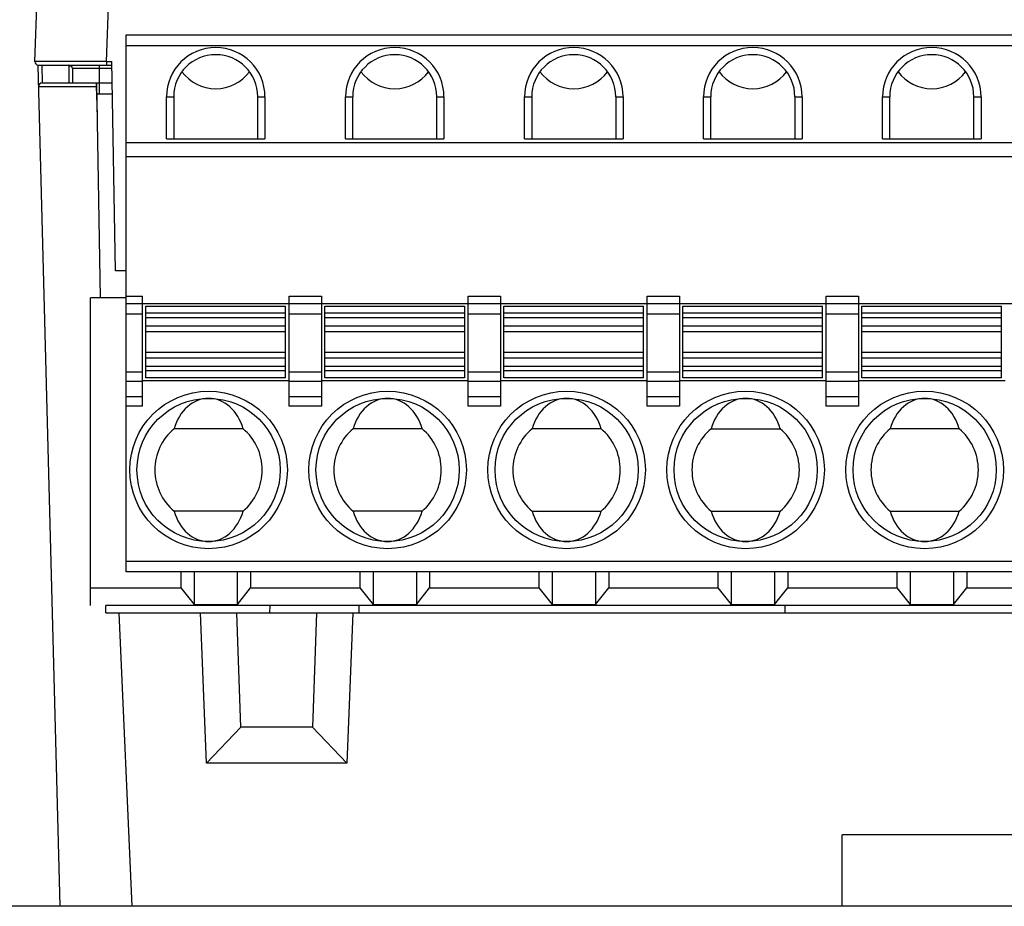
# Model space of a CAD drawing. Header units: millimetres. Extents: x 0 to 594, y 0 to 420.
# Tile 116 of 120: x 439 to 467, y 340 to 365. Entities that reach past the tile are written whole.
import ezdxf

# ---------------------------------------------------------------- set-up
doc = ezdxf.new("R2010")
doc.units = ezdxf.units.MM
doc.header["$LTSCALE"] = 32.67
doc.layers.get('0').update_dxf_attribs({"linetype": 'CONTINUOUS'})
doc.layers.add('3_ALL_AXES', color=7, linetype='CONTINUOUS')

msp = doc.modelspace()

# ---------------------------------------------------------------- linework, layer by layer
at = {"color": 7, "linetype": 'CONTINUOUS'}
for p, q in [((439.87739, 364.06127), (440.49196, 381.66013)), ((442.4314, 349.79778), (442.4314, 364.79778)), ((442.4314, 364.79778), (487.4314, 364.79778)), ((440.58474, 340.45778), (439.96983, 363.94017)), ((439.97733, 363.95778), (442.0314, 363.95778)), ((440.9314, 363.85778), (440.9314, 363.45779)), ((442.13176, 358.20778), (442.02965, 364.05778)), ((440.08511, 363.45778), (442.04013, 363.45778)), ((441.71146, 357.45778), (441.60673, 363.45778)), ((441.61197, 363.15778), (442.04536, 363.15778)), ((443.5564, 361.89778), (443.5564, 363.07278)), ((443.7564, 363.07278), (443.7564, 361.89778)), ((446.1064, 361.89778), (446.1064, 363.07278)), ((446.3064, 363.07278), (446.3064, 361.89778)), ((448.5564, 361.89778), (448.5564, 363.07278)), ((448.7564, 361.89778), (448.7564, 363.07278)), ((451.1064, 361.89778), (451.1064, 363.07278)), ((451.3064, 363.07278), (451.3064, 361.89778)), ((453.5564, 361.89778), (453.5564, 363.07278)), ((453.7564, 363.07278), (453.7564, 361.89778)), ((456.1064, 363.07278), (456.1064, 361.89778)), ((456.3064, 363.07278), (456.3064, 361.89778)), ((458.5564, 361.89778), (458.5564, 363.07278)), ((458.7564, 361.89778), (458.7564, 363.07278)), ((461.1064, 363.07278), (461.1064, 361.89778)), ((461.3064, 363.07278), (461.3064, 361.89778)), ((463.5564, 361.89778), (463.5564, 363.07278)), ((463.7564, 361.89778), (463.7564, 363.07278)), ((466.1064, 361.89778), (466.1064, 363.07278)), ((466.3064, 363.07278), (466.3064, 361.89778)), ((442.4314, 361.79778), (487.4314, 361.79778)), ((443.5564, 361.89778), (446.3064, 361.89778)), ((448.5564, 361.89778), (451.3064, 361.89778)), ((453.5564, 361.89778), (456.3064, 361.89778)), ((458.5564, 361.89778), (461.3064, 361.89778)), ((463.5564, 361.89778), (466.3064, 361.89778)), ((487.4314, 361.39778), (442.4314, 361.39778)), ((442.4314, 358.20778), (442.13176, 358.20778)), ((441.4314, 348.85778), (441.4314, 357.45778)), ((442.4314, 357.45778), (441.4314, 357.45778)), ((442.4314, 357.29778), (487.4314, 357.29778)), ((442.8814, 354.43166), (442.8814, 357.49778)), ((446.9814, 354.43166), (446.9814, 357.49778)), ((447.8814, 357.49778), (447.8814, 354.43166)), ((451.9814, 354.43166), (451.9814, 357.49778)), ((452.8814, 357.49778), (452.8814, 354.43166)), ((456.9814, 354.43166), (456.9814, 357.49778)), ((457.8814, 357.49778), (457.8814, 354.43166)), ((461.9814, 354.43166), (461.9814, 357.49778)), ((462.8814, 357.49778), (462.8814, 354.43166)), ((442.9814, 355.22278), (442.9814, 357.22278)), ((442.9814, 357.22278), (446.8814, 357.22278)), ((446.8814, 355.22278), (446.8814, 357.22278)), ((447.9814, 355.22278), (447.9814, 357.22278)), ((447.9814, 357.22278), (451.8814, 357.22278)), ((451.8814, 357.22278), (451.8814, 355.22278)), ((452.9814, 355.22278), (452.9814, 357.22278)), ((452.9814, 357.22278), (456.8814, 357.22278)), ((456.8814, 355.22278), (456.8814, 357.22278)), ((457.9814, 355.22278), (457.9814, 357.22278)), ((457.9814, 357.22278), (461.8814, 357.22278)), ((461.8814, 355.22278), (461.8814, 357.22278)), ((462.9814, 355.22278), (462.9814, 357.22278)), ((462.9814, 357.22278), (466.8814, 357.22278)), ((466.8814, 355.22278), (466.8814, 357.22278)), ((442.8814, 355.11647), (442.4314, 355.11647)), ((442.8814, 355.14778), (446.9814, 355.14778)), ((446.8814, 355.22278), (442.9814, 355.22278)), ((447.8814, 355.11647), (446.9814, 355.11647)), ((447.8814, 355.14778), (451.9814, 355.14778)), ((451.8814, 355.22278), (447.9814, 355.22278)), ((452.8814, 355.11647), (451.9814, 355.11647)), ((452.8814, 355.14778), (456.9814, 355.14778)), ((456.8814, 355.22278), (452.9814, 355.22278)), ((457.8814, 355.11647), (456.9814, 355.11647)), ((457.8814, 355.14778), (461.9814, 355.14778)), ((461.8814, 355.22278), (457.9814, 355.22278)), ((462.8814, 355.11647), (461.9814, 355.11647)), ((462.8814, 355.14778), (466.9814, 355.14778)), ((466.8814, 355.22278), (462.9814, 355.22278)), ((442.4314, 354.70355), (442.8814, 354.70355)), ((446.9814, 354.70355), (447.8814, 354.70355)), ((451.9814, 354.70355), (452.8814, 354.70355)), ((456.9814, 354.70355), (457.8814, 354.70355)), ((461.9814, 354.70355), (462.8814, 354.70355)), ((445.69447, 353.79778), (443.76833, 353.79778)), ((450.69447, 353.79778), (448.76833, 353.79778)), ((455.69447, 353.79778), (453.76833, 353.79778)), ((458.76833, 353.79778), (460.69447, 353.79778)), ((465.69447, 353.79778), (463.76833, 353.79778)), ((445.69447, 351.49778), (443.76833, 351.49778)), ((450.69447, 351.49778), (448.76833, 351.49778)), ((453.76833, 351.49778), (455.69447, 351.49778)), ((458.76833, 351.49778), (460.69447, 351.49778)), ((463.76833, 351.49778), (465.69447, 351.49778)), ((487.4314, 349.79778), (442.4314, 349.79778)), ((443.9564, 349.79778), (443.9564, 349.35778)), ((444.3264, 349.79778), (444.3264, 348.88462)), ((445.5364, 348.88462), (445.5364, 349.79778)), ((445.9064, 349.79778), (445.9064, 349.35778)), ((448.9564, 349.79778), (448.9564, 349.35778)), ((449.3264, 349.79778), (449.3264, 348.88462)), ((450.5364, 349.79778), (450.5364, 348.88462)), ((450.9064, 349.79778), (450.9064, 349.35778)), ((453.9564, 349.79778), (453.9564, 349.35778)), ((454.3264, 349.79778), (454.3264, 348.88462)), ((455.5364, 349.79778), (455.5364, 348.88462)), ((455.9064, 349.79778), (455.9064, 349.35778)), ((458.9564, 349.79778), (458.9564, 349.35778)), ((459.3264, 349.79778), (459.3264, 348.88462)), ((460.5364, 349.79778), (460.5364, 348.88462)), ((460.9064, 349.79778), (460.9064, 349.35778)), ((463.9564, 349.79778), (463.9564, 349.35778)), ((464.3264, 349.79778), (464.3264, 348.88462)), ((465.5364, 349.79778), (465.5364, 348.88462)), ((465.9064, 349.79778), (465.9064, 349.35778)), ((441.4314, 349.35778), (443.9564, 349.35778)), ((443.9564, 349.35778), (444.3264, 348.88462)), ((445.5364, 348.88462), (445.9064, 349.35778)), ((445.9064, 349.35778), (448.9564, 349.35778)), ((448.9564, 349.35778), (449.3264, 348.88462)), ((450.5364, 348.88462), (450.9064, 349.35778)), ((450.9064, 349.35778), (453.9564, 349.35778)), ((453.9564, 349.35778), (454.3264, 348.88462)), ((455.5364, 348.88462), (455.9064, 349.35778)), ((455.9064, 349.35778), (458.9564, 349.35778)), ((458.9564, 349.35778), (459.3264, 348.88462)), ((460.5364, 348.88462), (460.9064, 349.35778)), ((460.9064, 349.35778), (463.9564, 349.35778)), ((463.9564, 349.35778), (464.3264, 348.88462)), ((465.5364, 348.88462), (465.9064, 349.35778)), ((465.9064, 349.35778), (468.9564, 349.35778)), ((441.86507, 348.65778), (441.86158, 348.85778)), ((487.9314, 348.85778), (441.86158, 348.85778)), ((444.3264, 348.88462), (445.5364, 348.88462)), ((446.43838, 348.85778), (446.4314, 348.65778)), ((448.92441, 348.85778), (448.9314, 348.65778)), ((449.3264, 348.88462), (450.5364, 348.88462)), ((454.3264, 348.88462), (455.5364, 348.88462)), ((459.3264, 348.88462), (460.5364, 348.88462)), ((460.8314, 348.65778), (460.8314, 348.85778)), ((464.3264, 348.88462), (465.5364, 348.88462)), ((441.86507, 348.65778), (487.9314, 348.65778)), ((444.67044, 344.45778), (444.50646, 348.65778)), ((445.6314, 345.45778), (445.51965, 348.65778)), ((447.74314, 348.65778), (447.6314, 345.45778)), ((448.75633, 348.65778), (448.59236, 344.45778)), ((445.6314, 345.45778), (444.67044, 344.45778)), ((447.6314, 345.45778), (445.6314, 345.45778)), ((447.6314, 345.45778), (448.59236, 344.45778)), ((448.59236, 344.45778), (444.67044, 344.45778)), ((462.4314, 340.45778), (462.4314, 342.45778)), ((477.4314, 342.45778), (462.4314, 342.45778)), ((462.4314, 340.45778), (440.58474, 340.45778))]:
    msp.add_line(p, q, dxfattribs=at)
at = {"color": 9, "linetype": 'CONTINUOUS'}
for p, q in [((441.87849, 364.05778), (441.94841, 366.06011)), ((487.4314, 364.49778), (442.4314, 364.49778)), ((441.87849, 364.05778), (439.87739, 364.06127)), ((440.8314, 363.94528), (440.0698, 363.94515)), ((440.0698, 363.94515), (440.08511, 363.45778)), ((440.8314, 363.93278), (440.8973, 363.93276)), ((442.03314, 363.85778), (440.9314, 363.85778)), ((441.67612, 363.95778), (441.67612, 363.15778)), ((441.87849, 364.05778), (441.87849, 363.95778)), ((441.87849, 364.05778), (442.02965, 364.05778)), ((439.98515, 363.35516), (440.36023, 363.35507)), ((440.03979, 363.35486), (441.04044, 363.3564)), ((440.91102, 363.35611), (441.5881, 363.35778)), ((441.5881, 363.45778), (441.5881, 363.35778)), ((441.5881, 363.35778), (441.62209, 362.57793)), ((441.5881, 363.35778), (441.60848, 363.35778)), ((443.5564, 363.07278), (443.7564, 363.07278)), ((446.1064, 363.07278), (446.3064, 363.07278)), ((448.5564, 363.07278), (448.7564, 363.07278)), ((451.1064, 363.07278), (451.3064, 363.07278)), ((453.5564, 363.07278), (453.7564, 363.07278)), ((456.1064, 363.07278), (456.3064, 363.07278)), ((458.5564, 363.07278), (458.7564, 363.07278)), ((461.1064, 363.07278), (461.3064, 363.07278)), ((463.5564, 363.07278), (463.7564, 363.07278)), ((466.1064, 363.07278), (466.3064, 363.07278)), ((442.4314, 357.49778), (442.8814, 357.49778)), ((446.9814, 357.49778), (447.8814, 357.49778)), ((451.9814, 357.49778), (452.8814, 357.49778)), ((456.9814, 357.49778), (457.8814, 357.49778)), ((461.9814, 357.49778), (462.8814, 357.49778)), ((442.8814, 356.99778), (442.4314, 356.99778)), ((446.8814, 357.02278), (442.9814, 357.02278)), ((447.8814, 356.99778), (446.9814, 356.99778)), ((451.8814, 357.02278), (447.9814, 357.02278)), ((452.8814, 356.99778), (451.9814, 356.99778)), ((456.8814, 357.02278), (452.9814, 357.02278)), ((457.8814, 356.99778), (456.9814, 356.99778)), ((461.8814, 357.02278), (457.9814, 357.02278)), ((462.8814, 356.99778), (461.9814, 356.99778)), ((466.8814, 357.02278), (462.9814, 357.02278)), ((442.9814, 356.90807), (446.8814, 356.90807)), ((447.9814, 356.90807), (451.8814, 356.90807)), ((452.9814, 356.90807), (456.8814, 356.90807)), ((457.9814, 356.90807), (461.8814, 356.90807)), ((462.9814, 356.90807), (466.8814, 356.90807)), ((446.8814, 356.66399), (442.9814, 356.66399)), ((442.9814, 356.51567), (446.8814, 356.51567)), ((451.8814, 356.66399), (447.9814, 356.66399)), ((447.9814, 356.51567), (451.8814, 356.51567)), ((456.8814, 356.66399), (452.9814, 356.66399)), ((452.9814, 356.51567), (456.8814, 356.51567)), ((461.8814, 356.66399), (457.9814, 356.66399)), ((457.9814, 356.51567), (461.8814, 356.51567)), ((466.8814, 356.66399), (462.9814, 356.66399)), ((462.9814, 356.51567), (466.8814, 356.51567)), ((446.8814, 355.92989), (442.9814, 355.92989)), ((451.8814, 355.92989), (447.9814, 355.92989)), ((456.8814, 355.92989), (452.9814, 355.92989)), ((461.8814, 355.92989), (457.9814, 355.92989)), ((466.8814, 355.92989), (462.9814, 355.92989)), ((442.9814, 355.78157), (446.8814, 355.78157)), ((447.9814, 355.78157), (451.8814, 355.78157)), ((452.9814, 355.78157), (456.8814, 355.78157)), ((457.9814, 355.78157), (461.8814, 355.78157)), ((462.9814, 355.78157), (466.8814, 355.78157)), ((442.4314, 355.38837), (442.8814, 355.38837)), ((446.8814, 355.5375), (442.9814, 355.5375)), ((442.9814, 355.42278), (446.8814, 355.42278)), ((446.9814, 355.38837), (447.8814, 355.38837)), ((451.8814, 355.5375), (447.9814, 355.5375)), ((447.9814, 355.42278), (451.8814, 355.42278)), ((451.9814, 355.38837), (452.8814, 355.38837)), ((456.8814, 355.5375), (452.9814, 355.5375)), ((452.9814, 355.42278), (456.8814, 355.42278)), ((456.9814, 355.38837), (457.8814, 355.38837)), ((461.8814, 355.5375), (457.9814, 355.5375)), ((457.9814, 355.42278), (461.8814, 355.42278)), ((461.9814, 355.38837), (462.8814, 355.38837)), ((466.8814, 355.5375), (462.9814, 355.5375)), ((462.9814, 355.42278), (466.8814, 355.42278)), ((442.8814, 354.43166), (442.4314, 354.43166)), ((447.8814, 354.43166), (446.9814, 354.43166)), ((452.8814, 354.43166), (451.9814, 354.43166)), ((457.8814, 354.43166), (456.9814, 354.43166)), ((462.8814, 354.43166), (461.9814, 354.43166)), ((442.4314, 350.09778), (487.4314, 350.09778)), ((442.22889, 348.65778), (442.58633, 340.45778))]:
    msp.add_line(p, q, dxfattribs=at)
msp.add_lwpolyline([(439.98515, 363.35516), (439.99127, 363.35504), (440.03979, 363.35486)], dxfattribs=at)
for centre in [(444.7314, 352.64778), (449.7314, 352.64778), (454.7314, 352.64778), (459.7314, 352.64778), (464.7314, 352.64778)]:
    msp.add_circle(centre, 2.2, dxfattribs=at)
at = {"color": 7, "linetype": 'CONTINUOUS'}
for centre in [(444.7314, 352.64778), (449.7314, 352.64778), (454.7314, 352.64778), (459.7314, 352.64778), (464.7314, 352.64778)]:
    msp.add_circle(centre, 2, dxfattribs=at)
for centre, radius, start, end in [((444.9314, 363.07278), 1.375, 0, 180), ((449.9314, 363.07278), 1.375, 0, 180), ((454.9314, 363.07278), 1.375, 0, 180), ((459.9314, 363.07278), 1.375, 0, 180), ((464.9314, 363.07278), 1.375, 0, 180), ((444.9314, 363.07278), 1.175, 0, 180), ((449.9314, 363.07278), 1.175, 0, 180), ((454.9314, 363.07278), 1.175, 0, 180), ((459.9314, 363.07278), 1.175, 0, 180), ((464.9314, 363.07278), 1.175, 0, 180), ((439.97733, 364.05779), 0.1, 178.004619, 270.000638), ((440.8314, 363.85778), 0.1, 0, 90), ((440.08519, 363.35778), 0.1, 90.045974, 181.498799), ((444.7314, 352.64778), 1.5, 129.944505, 230.055495), ((444.7314, 352.64778), 1.5, 309.944505, 50.055495), ((449.7314, 352.64778), 1.5, 129.944505, 230.055495), ((449.7314, 352.64778), 1.5, 309.944505, 50.055495), ((454.7314, 352.64778), 1.5, 129.944505, 230.055495), ((454.7314, 352.64778), 1.5, 309.944505, 50.055495), ((459.7314, 352.64778), 1.5, 129.944505, 230.055495), ((459.7314, 352.64778), 1.5, 309.944505, 50.055495), ((464.7314, 352.64778), 1.5, 129.944505, 230.055495), ((464.7314, 352.64778), 1.5, 309.944505, 50.055495)]:
    msp.add_arc(centre, radius, start, end, dxfattribs=at)
for centre, major_axis, ratio, start_param, end_param in [((444.9314, 364.47278), (0, 1.175), 1, 2.20946593, 4.07371519), ((449.9314, 364.47278), (0, 1.175), 1, 2.20946593, 4.07371519), ((454.9314, 364.47278), (0, 1.175), 1, 2.20946593, 4.07371519), ((459.9314, 364.47278), (0, 1.175), 1, 2.20945747, 4.07371519), ((464.9314, 364.47278), (0, 1.175), 1, 2.20946593, 4.07371519), ((444.7314, 353.38852), (0, 1.25926), 0.80868983, -1.2397846, 1.2397846), ((449.7314, 353.38852), (0, 1.25926), 0.80868983, -1.2397846, 1.2397846), ((454.7314, 353.38852), (0, 1.25926), 0.80868983, -1.2397846, 1.2397846), ((459.7314, 353.38852), (0, 1.25926), 0.80868983, -1.2397846, 1.2397846), ((464.7314, 353.38852), (0, 1.25926), 0.80868983, -1.2397846, 1.2397846), ((444.7314, 351.90704), (0, 1.25926), 0.80868983, 1.90180805, 4.38137725), ((449.7314, 351.90704), (0, 1.25926), 0.80868983, 1.90180805, 4.38137725), ((454.7314, 351.90704), (0, 1.25926), 0.80868983, 1.90180805, 4.38137725), ((459.7314, 351.90704), (0, 1.25926), 0.80868983, 1.90180805, 4.38137725), ((464.7314, 351.90704), (0, 1.25926), 0.80868983, 1.90180805, 4.38137725)]:
    msp.add_ellipse(centre, major_axis=major_axis, ratio=ratio, start_param=start_param, end_param=end_param, dxfattribs=at)
at = {"color": 9, "linetype": 'CONTINUOUS'}
for points, knots in [([(439.97137, 363.94064), (439.97098, 363.94058), (439.97059, 363.94046), (439.96983, 363.94031), (439.96983, 363.94017)], [0, 0, 0, 0, 0.72543158, 1, 1, 1, 1]), ([(440.06979, 363.94528), (440.04837, 363.94472), (440.01563, 363.94303), (439.98263, 363.94252), (439.97137, 363.94064)], [0, 0, 0, 0, 0.65245705, 1, 1, 1, 1])]:
    msp.add_open_spline(points, degree=3, knots=knots, dxfattribs=at)
at = {"layer": '3_ALL_AXES', "color": 7, "linetype": 'CONTINUOUS'}
for p, q in [((440.8314, 363.94528), (440.8314, 363.45778)), ((418.4314, 340.46807), (442.58633, 340.46807)), ((462.4314, 340.46807), (477.4314, 340.46807))]:
    msp.add_line(p, q, dxfattribs=at)

doc.saveas('drawing.dxf')
